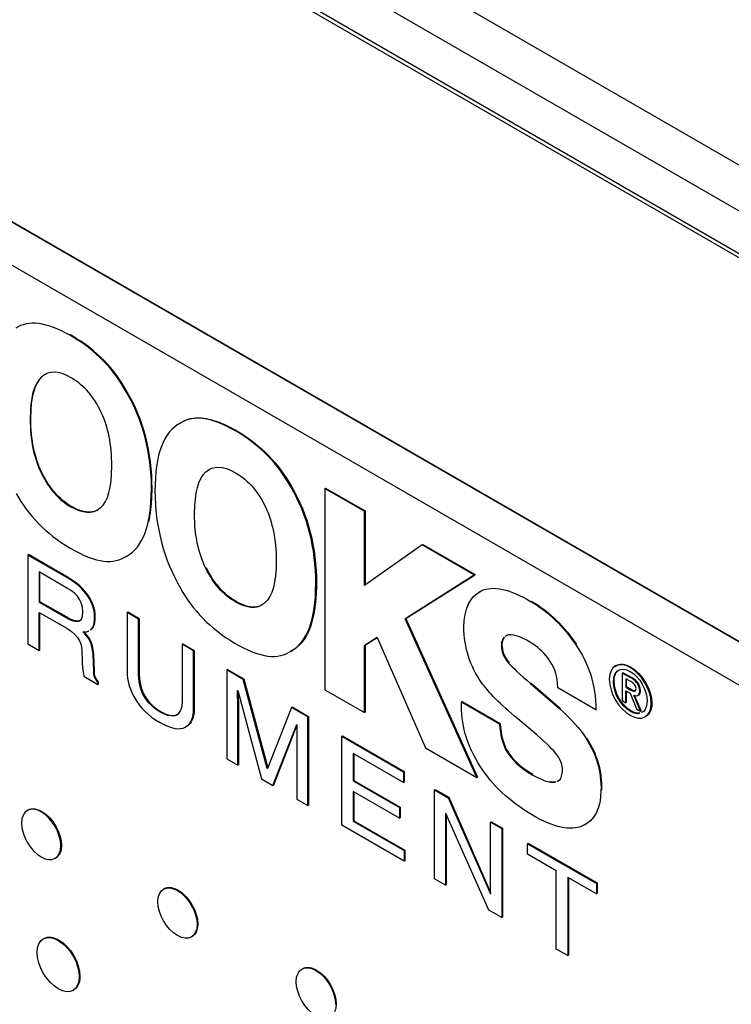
# Model space of a CAD drawing. Header units: inches. Extents: x 18.5 to 43.7, y 16.1 to 31.4.
# Tile 19 of 23: x 40.7 to 41.4, y 23.3 to 24.3. Entities that reach past the tile are written whole.
import ezdxf

# ---------------------------------------------------------------- set-up
doc = ezdxf.new("R2010")
doc.units = ezdxf.units.IN
doc.header["$LTSCALE"] = 4
doc.header["$MEASUREMENT"] = 0

msp = doc.modelspace()

# ---------------------------------------------------------------- linework, layer by layer
at = {"color": 7, "linetype": 'Continuous', "lineweight": 25}
for p, q in [((40.3235, 24.822), (42.1716, 23.7551)), ((42.1291, 23.7306), (40.2603, 24.8095)), ((40.2581, 24.7658), (42.1291, 23.6857)), ((40.2635, 24.758), (42.1366, 23.6767)), ((41.9132, 23.3966), (40.337, 24.3065)), ((40.3377, 24.3069), (41.9139, 23.397)), ((40.337, 24.2609), (41.9132, 23.351)), ((40.7319, 23.9948), (40.7312, 23.9944)), ((40.6997, 23.9509), (40.7005, 23.9513)), ((40.7907, 23.9353), (40.79, 23.9349)), ((40.6876, 23.9064), (40.6883, 23.9068)), ((40.8465, 23.9012), (40.8458, 23.9008)), ((40.8466, 23.9012), (40.848, 23.902)), ((40.848, 23.902), (40.8473, 23.9016)), ((40.8496, 23.903), (40.8489, 23.9026)), ((40.8496, 23.903), (40.85, 23.9032)), ((40.9069, 23.8938), (40.9062, 23.8934)), ((40.6996, 23.8483), (40.7003, 23.8487)), ((40.8747, 23.8499), (40.8754, 23.8503)), ((40.8167, 23.8318), (40.8174, 23.8322)), ((40.9657, 23.8343), (40.965, 23.8339)), ((41.0012, 23.8321), (41.0019, 23.8325)), ((41.0012, 23.8321), (41.0012, 23.618)), ((41.0012, 23.8321), (41.0433, 23.808)), ((41.0019, 23.8325), (41.044, 23.8084)), ((40.7323, 23.8126), (40.7316, 23.8122)), ((40.8625, 23.8054), (40.8632, 23.8058)), ((41.044, 23.8084), (41.0433, 23.808)), ((41.0433, 23.7289), (41.0433, 23.808)), ((41.044, 23.8084), (41.044, 23.7294)), ((41.1049, 23.7722), (41.0433, 23.7289)), ((41.1049, 23.7722), (41.1056, 23.7726)), ((41.1605, 23.7401), (41.1049, 23.7722)), ((41.1056, 23.7726), (41.1613, 23.7405)), ((40.6858, 23.7618), (40.6851, 23.7614)), ((40.7267, 23.7374), (40.6851, 23.7614)), ((40.6851, 23.7614), (40.6851, 23.6669)), ((40.7274, 23.7378), (40.6858, 23.7618)), ((40.7889, 23.7592), (40.7896, 23.7596)), ((40.7912, 23.7606), (40.7905, 23.7602)), ((40.7909, 23.7604), (40.7916, 23.7608)), ((40.8745, 23.7473), (40.8752, 23.7477)), ((40.7276, 23.7259), (40.6973, 23.7434)), ((40.6973, 23.7434), (40.6973, 23.7113)), ((40.698, 23.7117), (40.698, 23.743)), ((40.7274, 23.7378), (40.7267, 23.7374)), ((41.0866, 23.6936), (41.1605, 23.7401)), ((41.1613, 23.7405), (41.0874, 23.694)), ((41.1605, 23.7401), (41.1613, 23.7405)), ((40.9923, 23.7312), (40.9916, 23.7308)), ((41.1663, 23.7226), (41.1656, 23.7222)), ((41.1673, 23.7231), (41.168, 23.7235)), ((40.6973, 23.7113), (40.698, 23.7117)), ((40.6973, 23.7113), (40.7255, 23.695)), ((40.7262, 23.6955), (40.698, 23.7117)), ((40.9065, 23.7112), (40.9072, 23.7116)), ((41.2202, 23.712), (41.2209, 23.7124)), ((40.6973, 23.7004), (40.7267, 23.6834)), ((40.6973, 23.6599), (40.6973, 23.7004)), ((40.698, 23.6603), (40.698, 23.7)), ((40.7255, 23.695), (40.7262, 23.6955)), ((40.757, 23.6953), (40.7563, 23.6949)), ((40.7915, 23.7008), (40.7908, 23.7004)), ((40.7908, 23.7004), (40.7908, 23.6373)), ((40.803, 23.6933), (40.7908, 23.7004)), ((40.7915, 23.7008), (40.8037, 23.6938)), ((40.8037, 23.6938), (40.803, 23.6933)), ((40.803, 23.6339), (40.803, 23.6933)), ((40.8037, 23.6938), (40.8037, 23.6343)), ((41.0866, 23.6936), (41.0874, 23.694)), ((41.1628, 23.5247), (41.0866, 23.6936)), ((41.0874, 23.694), (41.1635, 23.5251)), ((41.0433, 23.6651), (41.0568, 23.6735)), ((41.0568, 23.6735), (41.044, 23.6655)), ((41.0568, 23.6735), (41.1083, 23.5562)), ((40.6851, 23.6669), (40.6973, 23.6599)), ((40.8502, 23.6669), (40.8495, 23.6665)), ((40.8495, 23.6665), (40.8495, 23.6067)), ((40.8616, 23.6595), (40.8495, 23.6665)), ((40.8502, 23.6669), (40.8623, 23.6599)), ((41.0433, 23.6651), (41.044, 23.6655)), ((41.0433, 23.5937), (41.0433, 23.6651)), ((41.044, 23.6655), (41.044, 23.5941)), ((41.189, 23.6659), (41.1897, 23.6663)), ((41.2684, 23.6657), (41.2691, 23.6661)), ((40.698, 23.6603), (40.6973, 23.6599)), ((40.7553, 23.6559), (40.7546, 23.6555)), ((40.7553, 23.6379), (40.7546, 23.6555)), ((40.756, 23.6383), (40.7553, 23.6559)), ((40.8616, 23.6595), (40.8623, 23.6599)), ((40.8616, 23.5981), (40.8616, 23.6595)), ((40.8623, 23.6599), (40.8623, 23.5986)), ((40.9638, 23.6582), (40.9645, 23.6586)), ((40.9654, 23.6592), (40.9661, 23.6596)), ((40.9658, 23.6594), (40.9665, 23.6599)), ((41.1968, 23.6463), (41.1975, 23.6467)), ((41.3269, 23.642), (41.3262, 23.6416)), ((40.7449, 23.6324), (40.7598, 23.6237)), ((40.756, 23.6383), (40.7553, 23.6379)), ((40.8037, 23.6343), (40.803, 23.6339)), ((40.8976, 23.6395), (40.8969, 23.6391)), ((40.8969, 23.6391), (40.8969, 23.5446)), ((40.9143, 23.6291), (40.8969, 23.6391)), ((40.8976, 23.6395), (40.915, 23.6295)), ((41.3184, 23.6362), (41.3177, 23.6358)), ((41.3274, 23.6302), (41.3177, 23.6358)), ((41.3177, 23.6358), (41.3177, 23.6065)), ((41.3281, 23.6306), (41.3184, 23.6362)), ((40.7605, 23.6263), (40.7598, 23.6259)), ((40.7598, 23.6237), (40.7598, 23.6259)), ((40.7605, 23.6241), (40.7598, 23.6237)), ((40.7605, 23.6241), (40.7605, 23.6263)), ((40.915, 23.6295), (40.9143, 23.6291)), ((40.94, 23.5343), (40.9143, 23.6291)), ((40.915, 23.6295), (40.9406, 23.5351)), ((41.2202, 23.6246), (41.2209, 23.625)), ((41.2202, 23.6246), (41.2514, 23.5976)), ((41.2209, 23.625), (41.2521, 23.598)), ((41.3083, 23.6266), (41.309, 23.6271)), ((41.3268, 23.6268), (41.3216, 23.6298)), ((41.3216, 23.6298), (41.3216, 23.6207)), ((41.3216, 23.6207), (41.3223, 23.6211)), ((41.3223, 23.6211), (41.3223, 23.6294)), ((41.3269, 23.6185), (41.3223, 23.6211)), ((41.3281, 23.6306), (41.3274, 23.6302)), ((40.9084, 23.6172), (40.9087, 23.6171)), ((40.9087, 23.6171), (40.934, 23.5232)), ((41.0012, 23.618), (41.0433, 23.5937)), ((41.2897, 23.5967), (41.2492, 23.6201)), ((41.3216, 23.6207), (41.3262, 23.6181)), ((41.3216, 23.617), (41.326, 23.6144)), ((41.3216, 23.6043), (41.3216, 23.617)), ((41.3223, 23.6047), (41.3223, 23.6166)), ((41.326, 23.6144), (41.3327, 23.5979)), ((41.3262, 23.6181), (41.3269, 23.6185)), ((41.337, 23.5954), (41.3298, 23.6124)), ((41.3377, 23.5958), (41.3308, 23.6121)), ((41.3346, 23.6121), (41.3353, 23.6125)), ((41.337, 23.6171), (41.3363, 23.6167)), ((41.1465, 23.6052), (41.1472, 23.6056)), ((41.1465, 23.6052), (41.187, 23.5817)), ((41.1472, 23.6056), (41.1877, 23.5821)), ((41.3177, 23.6065), (41.3216, 23.6043)), ((41.3223, 23.6047), (41.3216, 23.6043)), ((41.3491, 23.6039), (41.3484, 23.6035)), ((40.8265, 23.5949), (40.8258, 23.5945)), ((40.8623, 23.5986), (40.8616, 23.5981)), ((40.9094, 23.594), (40.9087, 23.5936)), ((40.9087, 23.5378), (40.9087, 23.5936)), ((40.9094, 23.594), (40.9094, 23.5382)), ((40.9658, 23.5993), (40.9402, 23.5342)), ((40.9665, 23.5997), (40.9658, 23.5993)), ((40.9831, 23.5893), (40.9658, 23.5993)), ((40.9665, 23.5997), (40.9838, 23.5897)), ((40.9838, 23.5897), (40.9831, 23.5893)), ((40.9838, 23.5897), (40.9838, 23.4952)), ((41.0433, 23.5937), (41.044, 23.5941)), ((41.2514, 23.5976), (41.2521, 23.598)), ((41.2897, 23.5967), (41.2905, 23.5971)), ((41.3262, 23.5951), (41.3269, 23.5955)), ((41.3327, 23.5979), (41.337, 23.5954)), ((41.3377, 23.5958), (41.337, 23.5954)), ((41.34, 23.5947), (41.3386, 23.5941)), ((40.946, 23.5163), (40.9713, 23.581)), ((40.9716, 23.5802), (40.9467, 23.5167)), ((40.9713, 23.581), (40.9716, 23.5809)), ((40.9831, 23.4948), (40.9831, 23.5893)), ((41.187, 23.5817), (41.1877, 23.5821)), ((41.2266, 23.5701), (41.2064, 23.587)), ((41.0192, 23.5685), (41.0199, 23.5689)), ((41.0192, 23.474), (41.0192, 23.5685)), ((41.0192, 23.5685), (41.0848, 23.5306)), ((41.0199, 23.5689), (41.0855, 23.531)), ((41.2792, 23.5662), (41.2799, 23.5666)), ((40.9713, 23.5574), (40.9713, 23.5016)), ((41.0848, 23.5193), (41.0314, 23.5502)), ((41.0314, 23.5502), (41.0314, 23.5212)), ((41.0321, 23.5498), (41.0321, 23.5216)), ((41.1083, 23.5562), (41.1628, 23.5247)), ((41.1936, 23.5546), (41.1943, 23.555)), ((40.8969, 23.5446), (40.9087, 23.5378)), ((40.9094, 23.5382), (40.9087, 23.5378)), ((40.9404, 23.5346), (40.94, 23.5343)), ((40.9402, 23.5342), (40.94, 23.5343)), ((41.0848, 23.5306), (41.0855, 23.531)), ((41.0848, 23.5306), (41.0848, 23.5193)), ((41.0855, 23.531), (41.0855, 23.5197)), ((41.2217, 23.5277), (41.2224, 23.5281)), ((40.934, 23.5232), (40.946, 23.5163)), ((40.9467, 23.5167), (40.946, 23.5163)), ((41.0314, 23.5212), (41.0321, 23.5216)), ((41.0314, 23.5212), (41.0807, 23.4927)), ((41.0321, 23.5216), (41.0814, 23.4932)), ((41.0848, 23.5193), (41.0855, 23.5197)), ((41.1628, 23.5247), (41.1635, 23.5251)), ((41.24, 23.52), (41.2407, 23.5204)), ((41.249, 23.5212), (41.2507, 23.522)), ((41.0807, 23.4814), (41.0314, 23.5099)), ((41.0314, 23.5099), (41.0314, 23.4783)), ((41.0321, 23.5095), (41.0321, 23.4787)), ((41.1179, 23.5115), (41.1186, 23.5119)), ((41.1179, 23.417), (41.1179, 23.5115)), ((41.1179, 23.5115), (41.1323, 23.5032)), ((41.1186, 23.5119), (41.133, 23.5036)), ((41.295, 23.5108), (41.2957, 23.5112)), ((40.9713, 23.5016), (40.9831, 23.4948)), ((40.9838, 23.4952), (40.9831, 23.4948)), ((41.1323, 23.5032), (41.133, 23.5036)), ((41.1323, 23.5032), (41.1773, 23.4009)), ((41.133, 23.5036), (41.1776, 23.4023)), ((40.6994, 23.4882), (40.7001, 23.4886)), ((41.0807, 23.4927), (41.0814, 23.4932)), ((41.0807, 23.4927), (41.0807, 23.4814)), ((41.0814, 23.4932), (41.0814, 23.4818)), ((41.13, 23.4864), (41.1297, 23.4866)), ((41.1297, 23.4866), (41.1297, 23.4102)), ((41.1757, 23.3836), (41.13, 23.4864)), ((41.1304, 23.4854), (41.1304, 23.4106)), ((41.0314, 23.4783), (41.0321, 23.4787)), ((41.0314, 23.4783), (41.0857, 23.4469)), ((41.0321, 23.4787), (41.0864, 23.4473)), ((41.0807, 23.4814), (41.0814, 23.4818)), ((41.1783, 23.4775), (41.1776, 23.4771)), ((41.1776, 23.4007), (41.1776, 23.4771)), ((41.1776, 23.4771), (41.1894, 23.4703)), ((41.1783, 23.4775), (41.1901, 23.4707)), ((41.2786, 23.4748), (41.2793, 23.4752)), ((41.0857, 23.4356), (41.0192, 23.474)), ((41.1894, 23.4703), (41.1901, 23.4707)), ((41.1894, 23.4703), (41.1894, 23.3758)), ((41.1901, 23.4707), (41.1901, 23.3762)), ((41.2177, 23.4547), (41.217, 23.4543)), ((41.217, 23.443), (41.217, 23.4543)), ((41.217, 23.4543), (41.2901, 23.4121)), ((41.2177, 23.4547), (41.2908, 23.4125)), ((40.721, 23.4525), (40.7203, 23.4521)), ((41.0857, 23.4469), (41.0864, 23.4473)), ((41.0857, 23.4469), (41.0857, 23.4356)), ((41.0864, 23.4473), (41.0864, 23.436)), ((41.2474, 23.4254), (41.217, 23.443)), ((41.0864, 23.436), (41.0857, 23.4356)), ((41.2474, 23.3422), (41.2474, 23.4254)), ((41.1297, 23.4102), (41.1179, 23.417)), ((41.2901, 23.4008), (41.2596, 23.4184)), ((41.2596, 23.4184), (41.2596, 23.3352)), ((41.2603, 23.418), (41.2603, 23.3356)), ((41.2901, 23.4121), (41.2908, 23.4125)), ((41.2901, 23.4121), (41.2901, 23.4008)), ((41.2908, 23.4125), (41.2908, 23.4012)), ((40.8444, 23.4044), (40.8451, 23.4048)), ((41.1297, 23.4102), (41.1304, 23.4106)), ((41.1773, 23.4009), (41.1776, 23.401)), ((41.1773, 23.4009), (41.1776, 23.4007)), ((41.2901, 23.4008), (41.2908, 23.4012)), ((41.1894, 23.3758), (41.1757, 23.3836)), ((41.1894, 23.3758), (41.1901, 23.3762)), ((40.8653, 23.3684), (40.866, 23.3688)), ((40.7176, 23.3514), (40.7183, 23.3518)), ((41.2596, 23.3352), (41.2474, 23.3422)), ((41.2596, 23.3352), (41.2603, 23.3356)), ((40.9923, 23.3198), (40.9916, 23.3194)), ((40.74, 23.3127), (40.7407, 23.3131)), ((41.0125, 23.2834), (41.0132, 23.2838))]:
    msp.add_line(p, q, dxfattribs=at)
for points in [[(40.7312, 23.9944), (40.7047, 24.0097), (40.6856, 24.0114), (40.6723, 24.0026)], [(40.79, 23.9349), (40.7771, 23.9584), (40.7578, 23.9792), (40.7312, 23.9944)], [(40.7907, 23.9353), (40.7778, 23.9588), (40.7585, 23.9796), (40.7319, 23.9948)], [(40.7321, 23.9495), (40.7169, 23.9582), (40.708, 23.9575), (40.6997, 23.9509)], [(40.6997, 23.9509), (40.6914, 23.9426), (40.6881, 23.9293), (40.6876, 23.9064)], [(40.6883, 23.9068), (40.6888, 23.9298), (40.6922, 23.943), (40.7005, 23.9513)], [(40.7634, 23.9131), (40.7548, 23.9306), (40.746, 23.9408), (40.7321, 23.9495)], [(40.8174, 23.8322), (40.8176, 23.87), (40.8083, 23.9056), (40.7907, 23.9353)], [(40.8167, 23.8318), (40.8169, 23.8696), (40.8076, 23.9052), (40.79, 23.9349)], [(40.6876, 23.9064), (40.688, 23.8825), (40.6913, 23.8659), (40.6996, 23.8483)], [(40.7003, 23.8487), (40.692, 23.8663), (40.6887, 23.8829), (40.6883, 23.9068)], [(40.7746, 23.856), (40.7746, 23.8791), (40.7705, 23.8976), (40.7634, 23.9131)], [(40.9062, 23.8934), (40.8796, 23.9087), (40.8605, 23.9104), (40.8473, 23.9016)], [(40.8473, 23.9016), (40.8299, 23.8927), (40.8203, 23.8684), (40.8205, 23.8296)], [(40.965, 23.8339), (40.952, 23.8574), (40.9328, 23.8782), (40.9062, 23.8934)], [(40.9069, 23.8938), (40.9335, 23.8786), (40.9527, 23.8578), (40.9657, 23.8343)], [(40.7623, 23.8112), (40.7706, 23.8189), (40.7746, 23.8328), (40.7746, 23.856)], [(40.8747, 23.8499), (40.8829, 23.8565), (40.8919, 23.8572), (40.907, 23.8485)], [(40.6996, 23.8483), (40.7082, 23.8315), (40.7173, 23.8207), (40.7316, 23.8122)], [(40.7323, 23.8126), (40.718, 23.8211), (40.7089, 23.832), (40.7003, 23.8487)], [(40.8625, 23.8054), (40.863, 23.8284), (40.8664, 23.8416), (40.8747, 23.8499)], [(40.907, 23.8485), (40.9209, 23.8398), (40.9298, 23.8296), (40.9383, 23.8121)], [(40.7905, 23.7602), (40.8075, 23.7697), (40.8165, 23.7926), (40.8167, 23.8318)], [(40.9916, 23.7308), (40.9918, 23.7686), (40.9826, 23.8042), (40.965, 23.8339)], [(40.9657, 23.8343), (40.9833, 23.8046), (40.9925, 23.769), (40.9923, 23.7312)], [(40.6727, 23.827), (40.6857, 23.8037), (40.7039, 23.7845), (40.7303, 23.7687)], [(40.8205, 23.8296), (40.8203, 23.7922), (40.8303, 23.7558), (40.8477, 23.726)], [(40.7623, 23.8112), (40.7534, 23.8039), (40.7436, 23.8059), (40.7316, 23.8122)], [(40.9383, 23.8121), (40.9454, 23.7966), (40.9495, 23.7781), (40.9495, 23.755)], [(40.8745, 23.7473), (40.8662, 23.7649), (40.8629, 23.7815), (40.8625, 23.8054)], [(40.7303, 23.7687), (40.7587, 23.7522), (40.7765, 23.7512), (40.7905, 23.7602)], [(40.9065, 23.7112), (40.8922, 23.7197), (40.8831, 23.7306), (40.8745, 23.7473)], [(40.9072, 23.7116), (40.893, 23.7201), (40.8838, 23.731), (40.8752, 23.7477)], [(40.9495, 23.755), (40.9495, 23.7318), (40.9455, 23.7179), (40.9372, 23.7102)], [(40.7563, 23.6949), (40.7563, 23.7149), (40.7415, 23.7288), (40.7267, 23.7374)], [(40.757, 23.6953), (40.757, 23.7153), (40.7422, 23.7292), (40.7274, 23.7378)], [(40.7438, 23.7008), (40.7438, 23.7154), (40.7336, 23.7224), (40.7276, 23.7259)], [(40.8477, 23.726), (40.8606, 23.7027), (40.8788, 23.6835), (40.9052, 23.6677)], [(40.9654, 23.6592), (40.9824, 23.6688), (40.9914, 23.6916), (40.9916, 23.7308)], [(41.1673, 23.7231), (41.1806, 23.7295), (41.1979, 23.7249), (41.2202, 23.712)], [(41.1492, 23.685), (41.1492, 23.7035), (41.1556, 23.7175), (41.1673, 23.7231)], [(40.9372, 23.7102), (40.9283, 23.703), (40.9185, 23.7049), (40.9065, 23.7112)], [(41.2202, 23.712), (41.2397, 23.7007), (41.2555, 23.6847), (41.2684, 23.6657)], [(41.2209, 23.7124), (41.2404, 23.7011), (41.2562, 23.6851), (41.2691, 23.6661)], [(40.7255, 23.695), (40.7344, 23.6899), (40.7438, 23.6868), (40.7438, 23.7008)], [(41.1677, 23.626), (41.1559, 23.6427), (41.1491, 23.6628), (41.1492, 23.685)], [(40.7267, 23.6834), (40.7413, 23.675), (40.7428, 23.6651), (40.7428, 23.6573)], [(40.7546, 23.6555), (40.7541, 23.6689), (40.7489, 23.6743), (40.7438, 23.6795)], [(40.7553, 23.6559), (40.7548, 23.6693), (40.7496, 23.6747), (40.7445, 23.6799)], [(41.1917, 23.6736), (41.1899, 23.6717), (41.1893, 23.6691), (41.189, 23.6659)], [(41.1924, 23.674), (41.1906, 23.6721), (41.19, 23.6695), (41.1897, 23.6663)], [(41.2194, 23.6688), (41.2099, 23.6743), (41.2044, 23.6766), (41.1967, 23.6765)], [(40.9052, 23.6677), (40.9336, 23.6512), (40.9514, 23.6502), (40.9654, 23.6592)], [(41.189, 23.6659), (41.1893, 23.658), (41.1905, 23.6543), (41.1968, 23.6463)], [(41.1897, 23.6663), (41.19, 23.6584), (41.1912, 23.6548), (41.1975, 23.6467)], [(41.2392, 23.6511), (41.2323, 23.6597), (41.2283, 23.663), (41.2194, 23.6688)], [(41.2684, 23.6657), (41.2817, 23.6461), (41.2898, 23.6231), (41.2897, 23.5967)], [(40.7428, 23.6573), (40.7428, 23.6537), (40.7432, 23.6392), (40.7449, 23.6324)], [(41.1968, 23.6463), (41.2008, 23.6419), (41.2086, 23.6346), (41.2202, 23.6246)], [(41.2492, 23.6201), (41.2483, 23.6369), (41.2445, 23.6431), (41.2392, 23.6511)], [(41.3262, 23.6416), (41.3141, 23.6486), (41.3039, 23.6438), (41.3039, 23.6292)], [(41.3083, 23.6266), (41.3083, 23.6387), (41.3162, 23.6432), (41.3262, 23.6374)], [(41.3269, 23.642), (41.3389, 23.6351), (41.3491, 23.6185), (41.3491, 23.6039)], [(40.7598, 23.6259), (40.7561, 23.6303), (40.7555, 23.6326), (40.7553, 23.6379)], [(40.7605, 23.6263), (40.7568, 23.6307), (40.7562, 23.633), (40.756, 23.6383)], [(40.7908, 23.6373), (40.7908, 23.6197), (40.8012, 23.5974), (40.8254, 23.5834)], [(40.8258, 23.5945), (40.8149, 23.6008), (40.803, 23.6133), (40.803, 23.6339)], [(40.8037, 23.6343), (40.8037, 23.6137), (40.8156, 23.6012), (40.8265, 23.5949)], [(41.3484, 23.6035), (41.3484, 23.6181), (41.3382, 23.6347), (41.3262, 23.6416)], [(41.3262, 23.6374), (41.3362, 23.6317), (41.344, 23.6181), (41.344, 23.606)], [(41.2064, 23.587), (41.1881, 23.6025), (41.1748, 23.6159), (41.1677, 23.626)], [(41.3039, 23.6292), (41.3039, 23.6145), (41.3141, 23.5978), (41.3262, 23.5909)], [(41.3262, 23.5951), (41.3162, 23.6009), (41.3083, 23.6144), (41.3083, 23.6266)], [(41.3269, 23.5955), (41.3169, 23.6013), (41.309, 23.6148), (41.309, 23.6271)], [(41.3323, 23.6193), (41.3323, 23.6229), (41.3295, 23.6252), (41.3268, 23.6268)], [(41.3363, 23.6167), (41.3363, 23.6225), (41.3334, 23.6267), (41.3274, 23.6302)], [(41.337, 23.6171), (41.337, 23.6229), (41.3341, 23.6272), (41.3281, 23.6306)], [(40.9087, 23.5936), (40.9087, 23.5964), (40.9084, 23.6085), (40.9084, 23.6172)], [(41.3262, 23.6181), (41.3294, 23.6162), (41.3323, 23.6148), (41.3323, 23.6193)], [(41.3298, 23.6124), (41.3335, 23.6108), (41.3363, 23.6115), (41.3363, 23.6167)], [(40.8495, 23.6067), (40.8495, 23.5862), (40.8369, 23.5881), (40.8258, 23.5945)], [(41.1668, 23.5361), (41.1511, 23.5611), (41.1462, 23.5814), (41.1465, 23.6052)], [(41.3262, 23.5909), (41.3382, 23.5839), (41.3484, 23.5888), (41.3484, 23.6035)], [(40.8254, 23.5834), (40.8501, 23.5691), (40.8616, 23.5788), (40.8616, 23.5981)], [(41.2514, 23.5976), (41.2631, 23.5871), (41.2727, 23.5765), (41.2792, 23.5662)], [(41.3364, 23.5931), (41.3336, 23.5927), (41.3304, 23.5935), (41.3269, 23.5955)], [(40.9716, 23.5809), (40.9716, 23.572), (40.9713, 23.5602), (40.9713, 23.5574)], [(41.187, 23.5817), (41.1881, 23.5694), (41.1899, 23.5621), (41.1936, 23.5546)], [(41.1877, 23.5821), (41.1889, 23.5698), (41.1906, 23.5625), (41.1943, 23.555)], [(41.2486, 23.5481), (41.2437, 23.5546), (41.2381, 23.5602), (41.2266, 23.5701)], [(41.2792, 23.5662), (41.2898, 23.5496), (41.2956, 23.5311), (41.295, 23.5108)], [(41.2799, 23.5666), (41.2905, 23.55), (41.2963, 23.5315), (41.2957, 23.5112)], [(41.1936, 23.5546), (41.2004, 23.5424), (41.2093, 23.5352), (41.2217, 23.5277)], [(41.1943, 23.555), (41.2011, 23.5428), (41.21, 23.5356), (41.2224, 23.5281)], [(41.2537, 23.5294), (41.2546, 23.5357), (41.2533, 23.5412), (41.2486, 23.5481)], [(41.2223, 23.4846), (41.1962, 23.5001), (41.1797, 23.5165), (41.1668, 23.5361)], [(41.2217, 23.5277), (41.2303, 23.523), (41.2353, 23.521), (41.24, 23.52)], [(41.24, 23.52), (41.2425, 23.5196), (41.2446, 23.5196), (41.2463, 23.5199)], [(41.2407, 23.5204), (41.2432, 23.52), (41.2453, 23.52), (41.247, 23.5203)], [(41.295, 23.5108), (41.295, 23.4918), (41.288, 23.4785), (41.2754, 23.4733)], [(40.6994, 23.4882), (40.6878, 23.4948), (40.6785, 23.4895), (40.6785, 23.4762)], [(40.7203, 23.4521), (40.7203, 23.4653), (40.7109, 23.4815), (40.6994, 23.4882)], [(40.7001, 23.4886), (40.7116, 23.4819), (40.721, 23.4658), (40.721, 23.4525)], [(41.2754, 23.4733), (41.2633, 23.4674), (41.2444, 23.4717), (41.2223, 23.4846)], [(40.6785, 23.4762), (40.6785, 23.463), (40.6878, 23.4469), (40.6994, 23.4402)], [(40.6994, 23.4402), (40.7109, 23.4336), (40.7203, 23.4389), (40.7203, 23.4521)], [(40.8235, 23.3925), (40.8235, 23.4058), (40.8329, 23.4111), (40.8444, 23.4044)], [(40.8444, 23.4044), (40.8559, 23.3978), (40.8653, 23.3816), (40.8653, 23.3684)], [(40.8451, 23.4048), (40.8566, 23.3982), (40.866, 23.382), (40.866, 23.3688)], [(40.8444, 23.3565), (40.8329, 23.3632), (40.8235, 23.3793), (40.8235, 23.3925)], [(40.8653, 23.3684), (40.8653, 23.3552), (40.8559, 23.3498), (40.8444, 23.3565)], [(40.6951, 23.3386), (40.6951, 23.3528), (40.7052, 23.3585), (40.7176, 23.3514)], [(40.7176, 23.3514), (40.73, 23.3442), (40.74, 23.3269), (40.74, 23.3127)], [(40.7183, 23.3518), (40.7307, 23.3446), (40.7407, 23.3273), (40.7407, 23.3131)], [(40.7176, 23.2998), (40.7052, 23.307), (40.6951, 23.3244), (40.6951, 23.3386)], [(40.9707, 23.3075), (40.9707, 23.3208), (40.9801, 23.3261), (40.9916, 23.3194)], [(40.9916, 23.3194), (41.0032, 23.3128), (41.0125, 23.2966), (41.0125, 23.2834)], [(40.9923, 23.3198), (41.0039, 23.3132), (41.0132, 23.297), (41.0132, 23.2838)], [(40.74, 23.3127), (40.74, 23.2984), (40.73, 23.2927), (40.7176, 23.2998)], [(40.9916, 23.2715), (40.9801, 23.2781), (40.9707, 23.2943), (40.9707, 23.3075)]]:
    msp.add_open_spline(points, degree=3, dxfattribs=at)
for points, knots in [([(40.7319, 23.9948), (40.7315, 23.9951), (40.7309, 23.9954), (40.7303, 23.9958), (40.7302, 23.9958)], [0, 0, 0, 0, 0.797092, 1, 1, 1, 1]), ([(40.8512, 23.9038), (40.8518, 23.9041), (40.8531, 23.9048), (40.8553, 23.9056), (40.8575, 23.9063), (40.8606, 23.9069), (40.8639, 23.9073), (40.8681, 23.9073), (40.8715, 23.9071), (40.8751, 23.9065), (40.8787, 23.9058), (40.8823, 23.9049), (40.8869, 23.9033), (40.8916, 23.9015), (40.8963, 23.8994), (40.9014, 23.8969), (40.9046, 23.8951), (40.9069, 23.8938)], [0, 0, 0, 0, 0.043098, 0.089944, 0.136791, 0.183638, 0.277397, 0.324243, 0.417991, 0.464836, 0.511679, 0.605408, 0.652249, 0.745964, 0.83967, 0.88651, 1, 1, 1, 1]), ([(40.8754, 23.8503), (40.8757, 23.8505), (40.8768, 23.8514), (40.878, 23.8521), (40.8789, 23.8526)], [0, 0, 0, 0, 0.279446, 1, 1, 1, 1]), ([(40.8139, 23.7968), (40.814, 23.7969), (40.8145, 23.7989), (40.8152, 23.803), (40.8161, 23.8089), (40.8167, 23.8151), (40.8171, 23.821), (40.8173, 23.8267), (40.8174, 23.8304), (40.8174, 23.8322)], [0, 0, 0, 0, 0.015344, 0.188522, 0.361693, 0.534856, 0.708014, 0.853956, 1, 1, 1, 1]), ([(40.7596, 23.8094), (40.7591, 23.8091), (40.7573, 23.808), (40.7544, 23.8072), (40.7503, 23.8068), (40.7468, 23.8071), (40.7423, 23.8082), (40.7378, 23.8098), (40.7341, 23.8117), (40.7323, 23.8126)], [0, 0, 0, 0, 0.071805, 0.260087, 0.354042, 0.542427, 0.636367, 0.817145, 1, 1, 1, 1]), ([(40.9923, 23.7312), (40.9923, 23.7307), (40.9923, 23.728), (40.9922, 23.7231), (40.9918, 23.7168), (40.9913, 23.7106), (40.9905, 23.7046), (40.9897, 23.6997), (40.9887, 23.6949), (40.9876, 23.6903), (40.9862, 23.6859), (40.9846, 23.6817), (40.9828, 23.6777), (40.9807, 23.674), (40.9784, 23.6706), (40.9764, 23.6681), (40.9736, 23.6651), (40.9711, 23.6629), (40.9684, 23.661), (40.9671, 23.6602), (40.9665, 23.6599)], [0, 0, 0, 0, 0.017432, 0.087166, 0.156903, 0.226641, 0.296381, 0.366125, 0.400991, 0.470739, 0.540492, 0.575359, 0.645119, 0.714884, 0.749752, 0.819523, 0.854392, 0.930401, 0.96863, 1, 1, 1, 1]), ([(40.9345, 23.7084), (40.934, 23.7081), (40.9322, 23.707), (40.9293, 23.7062), (40.9252, 23.7058), (40.9217, 23.7061), (40.9172, 23.7072), (40.9127, 23.7088), (40.9091, 23.7107), (40.9072, 23.7116)], [0, 0, 0, 0, 0.071686, 0.260011, 0.353987, 0.542414, 0.636375, 0.817149, 1, 1, 1, 1]), ([(40.7417, 23.6927), (40.7415, 23.6923), (40.7405, 23.6912), (40.7372, 23.6909), (40.7322, 23.6922), (40.7282, 23.6944), (40.7262, 23.6955)], [0, 0, 0, 0, 0.084745, 0.301182, 0.647191, 1, 1, 1, 1]), ([(40.7514, 23.6818), (40.7522, 23.6823), (40.7543, 23.6836), (40.756, 23.6883), (40.7562, 23.6927), (40.7563, 23.6949)], [0, 0, 0, 0, 0.207442, 0.618673, 1, 1, 1, 1]), ([(40.7521, 23.6822), (40.7529, 23.6827), (40.755, 23.684), (40.7567, 23.6887), (40.7569, 23.6932), (40.757, 23.6953)], [0, 0, 0, 0, 0.207442, 0.618673, 1, 1, 1, 1]), ([(40.7438, 23.6795), (40.7442, 23.6795), (40.7463, 23.6796), (40.7486, 23.6796), (40.7499, 23.6807), (40.75, 23.6808)], [0, 0, 0, 0, 0.186318, 0.934209, 1, 1, 1, 1]), ([(41.1967, 23.6765), (41.1963, 23.6764), (41.195, 23.676), (41.1939, 23.6752), (41.1932, 23.6746)], [0, 0, 0, 0, 0.285201, 1, 1, 1, 1]), ([(40.9661, 23.6596), (40.9658, 23.6594), (40.9653, 23.6591), (40.9647, 23.6588), (40.9645, 23.6587)], [0, 0, 0, 0, 0.600815, 1, 1, 1, 1]), ([(41.3102, 23.6429), (41.3115, 23.6438), (41.3136, 23.6452), (41.3174, 23.6453), (41.3216, 23.6447), (41.3249, 23.643), (41.3269, 23.642)], [0, 0, 0, 0, 0.2918717, 0.4840505, 0.6762127, 1, 1, 1, 1]), ([(41.309, 23.6271), (41.309, 23.6276), (41.3091, 23.6303), (41.3098, 23.6337), (41.3115, 23.6367), (41.3126, 23.6382), (41.3135, 23.6385), (41.3137, 23.6386)], [0, 0, 0, 0, 0.10486, 0.528712, 0.738955, 0.949227, 1, 1, 1, 1]), ([(40.9091, 23.6154), (40.9091, 23.6134), (40.9091, 23.6092), (40.9093, 23.6021), (40.9093, 23.597), (40.9094, 23.594)], [0, 0, 0, 0, 0.279802, 0.58808, 1, 1, 1, 1]), ([(41.3314, 23.6168), (41.3311, 23.6168), (41.3298, 23.6167), (41.3282, 23.6177), (41.327, 23.6184), (41.3269, 23.6185)], [0, 0, 0, 0, 0.202424, 0.901549, 1, 1, 1, 1]), ([(41.3352, 23.6126), (41.3354, 23.6127), (41.3361, 23.613), (41.3369, 23.6146), (41.337, 23.6162), (41.337, 23.6171)], [0, 0, 0, 0, 0.172008, 0.534334, 1, 1, 1, 1]), ([(41.344, 23.606), (41.344, 23.6055), (41.344, 23.6028), (41.3432, 23.5994), (41.3416, 23.5964), (41.3401, 23.5944), (41.3386, 23.5939), (41.3378, 23.5937)], [0, 0, 0, 0, 0.090586, 0.456562, 0.63818, 0.819832, 1, 1, 1, 1]), ([(41.3491, 23.6039), (41.3491, 23.6034), (41.3491, 23.6006), (41.3484, 23.5969), (41.3467, 23.5934), (41.3452, 23.5912), (41.3439, 23.5906), (41.3435, 23.5904)], [0, 0, 0, 0, 0.088473, 0.445079, 0.668357, 0.891538, 1, 1, 1, 1]), ([(40.8265, 23.5949), (40.827, 23.5946), (40.8293, 23.5933), (40.8326, 23.5918), (40.8365, 23.5907), (40.8405, 23.5903), (40.8437, 23.5908), (40.8451, 23.5922), (40.8452, 23.5923)], [0, 0, 0, 0, 0.068508, 0.343397, 0.480568, 0.655674, 0.971924, 1, 1, 1, 1]), ([(40.8623, 23.5986), (40.8623, 23.598), (40.8623, 23.5953), (40.8616, 23.5891), (40.859, 23.5831), (40.8555, 23.5796), (40.8535, 23.5787), (40.8527, 23.5783)], [0, 0, 0, 0, 0.056474, 0.283114, 0.682912, 0.874665, 1, 1, 1, 1]), ([(41.3361, 23.5929), (41.3359, 23.5928), (41.3344, 23.5921), (41.3308, 23.5928), (41.3276, 23.5944), (41.3262, 23.5951)], [0, 0, 0, 0, 0.052509, 0.608373, 1, 1, 1, 1]), ([(41.2483, 23.5208), (41.2491, 23.5211), (41.2514, 23.5219), (41.2531, 23.5254), (41.2536, 23.5284), (41.2537, 23.5294)], [0, 0, 0, 0, 0.260569, 0.750058, 1, 1, 1, 1]), ([(40.6845, 23.4894), (40.6849, 23.4897), (40.6868, 23.4912), (40.6904, 23.4917), (40.6954, 23.4909), (40.6983, 23.4894), (40.7001, 23.4886)], [0, 0, 0, 0, 0.103714, 0.501718, 0.699655, 1, 1, 1, 1]), ([(40.721, 23.4525), (40.721, 23.452), (40.7209, 23.4493), (40.7202, 23.4459), (40.7186, 23.4426), (40.7172, 23.4408), (40.716, 23.44), (40.7156, 23.4398)], [0, 0, 0, 0, 0.094014, 0.473533, 0.661901, 0.89189, 1, 1, 1, 1]), ([(40.8295, 23.4057), (40.8299, 23.406), (40.8318, 23.4075), (40.8354, 23.408), (40.8404, 23.4072), (40.8433, 23.4057), (40.8451, 23.4048)], [0, 0, 0, 0, 0.104221, 0.502118, 0.70021, 1, 1, 1, 1]), ([(40.866, 23.3688), (40.866, 23.3683), (40.8659, 23.3656), (40.8652, 23.3622), (40.8636, 23.3589), (40.8622, 23.357), (40.861, 23.3563), (40.8607, 23.356)], [0, 0, 0, 0, 0.09396, 0.473248, 0.66151, 0.891063, 1, 1, 1, 1]), ([(40.7016, 23.3528), (40.702, 23.3531), (40.704, 23.3546), (40.7079, 23.3551), (40.7132, 23.3543), (40.7164, 23.3528), (40.7183, 23.3518)], [0, 0, 0, 0, 0.103119, 0.497099, 0.695381, 1, 1, 1, 1]), ([(40.9768, 23.3207), (40.9772, 23.321), (40.9791, 23.3225), (40.9827, 23.323), (40.9876, 23.3222), (40.9906, 23.3207), (40.9923, 23.3198)], [0, 0, 0, 0, 0.104131, 0.502071, 0.700148, 1, 1, 1, 1]), ([(40.7407, 23.3131), (40.7407, 23.3125), (40.7407, 23.3098), (40.74, 23.3061), (40.7382, 23.3025), (40.7366, 23.3004), (40.7354, 23.2996), (40.735, 23.2993)], [0, 0, 0, 0, 0.087191, 0.438708, 0.665822, 0.892921, 1, 1, 1, 1]), ([(41.0132, 23.2838), (41.0132, 23.2833), (41.0132, 23.2806), (41.0125, 23.2771), (41.0108, 23.2739), (41.0094, 23.272), (41.0083, 23.2713), (41.0079, 23.271)], [0, 0, 0, 0, 0.09396, 0.473248, 0.66151, 0.891063, 1, 1, 1, 1])]:
    msp.add_open_spline(points, degree=3, knots=knots, dxfattribs=at)

doc.saveas('drawing.dxf')
